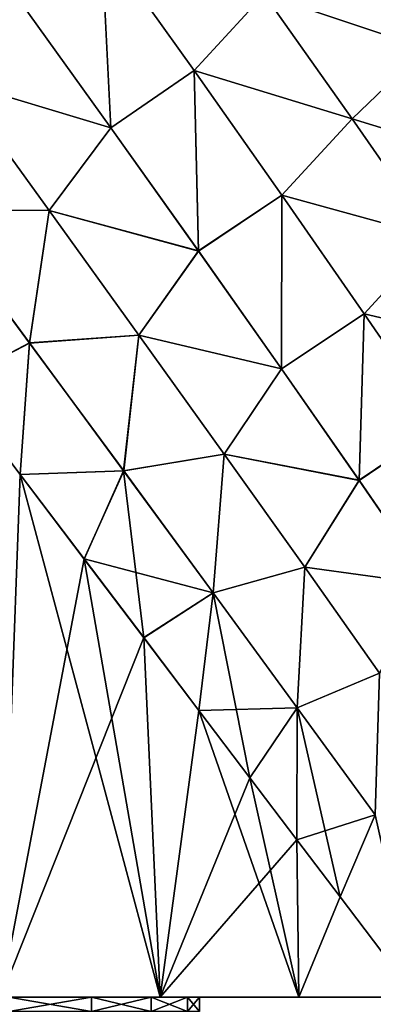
# Model space of a CAD drawing. Header units: metres. Extents: x -109 to 109, y -505 to 40.
# Tile 132 of 256: x -65.25 to -62.79, y -59.55 to -52.68. Entities that reach past the tile are written whole.
import ezdxf

# ---------------------------------------------------------------- set-up
doc = ezdxf.new("R2010")
doc.units = ezdxf.units.M
doc.layers.add('solid_K244224000C74', color=7, linetype='CONTINUOUS')

msp = doc.modelspace()

# ---------------------------------------------------------------- linework, layer by layer
at = {"layer": 'solid_K244224000C74'}
for points in [[(-63.549801, -52.503017, 10.902566), (-62.424488, -52.881424, 10.322165), (-63.047604, -52.010609, 11.14016)], [(-63.549793, -52.503036, -10.902555), (-63.047619, -52.010605, -11.140167), (-62.424507, -52.88142, -10.322173)], [(-62.424507, -52.88142, -10.322173), (-63.047619, -52.010605, -11.140167), (-61.954151, -52.374004, -10.695801)], [(-63.047604, -52.010609, 11.14016), (-62.424488, -52.881424, 10.322165), (-61.954128, -52.374016, 10.695786)], [(-64.618332, -53.433968, -10.858578), (-65.257729, -52.540993, -11.523896), (-64.684128, -52.129318, -11.478323)], [(-64.68412, -52.129311, 11.478332), (-65.257614, -52.541142, 11.523791), (-64.618217, -53.43412, 10.858453)], [(-64.618332, -53.433968, -10.858578), (-64.684128, -52.129318, -11.478323), (-64.038734, -53.035069, -10.765567)], [(-63.549793, -52.503036, -10.902555), (-64.038734, -53.035069, -10.765567), (-64.684128, -52.129318, -11.478323)], [(-64.03875, -53.035042, 10.765582), (-64.68412, -52.129311, 11.478332), (-64.618217, -53.43412, 10.858453)], [(-63.549801, -52.503017, 10.902566), (-64.68412, -52.129311, 11.478332), (-64.03875, -53.035042, 10.765582)], [(-64.618217, -53.43412, 10.858453), (-65.257614, -52.541142, 11.523791), (-65.702728, -53.109802, 11.567935)], [(-65.702698, -53.109852, -11.567898), (-65.257729, -52.540993, -11.523896), (-64.618332, -53.433968, -10.858578)], [(-63.549801, -52.503017, 10.902566), (-64.03875, -53.035042, 10.765582), (-62.936337, -53.371506, 10.114257)], [(-62.93634, -53.371525, -10.114248), (-64.038734, -53.035069, -10.765567), (-63.549793, -52.503036, -10.902555)], [(-63.549801, -52.503017, 10.902566), (-62.936337, -53.371506, 10.114257), (-62.424488, -52.881424, 10.322165)], [(-62.93634, -53.371525, -10.114248), (-63.549793, -52.503036, -10.902555), (-62.424507, -52.88142, -10.322173)], [(-62.93634, -53.371525, -10.114248), (-62.424507, -52.88142, -10.322173), (-61.84391, -53.70797, -9.455784)], [(-62.936337, -53.371506, 10.114257), (-61.843884, -53.707966, 9.455781), (-62.424488, -52.881424, 10.322165)], [(-64.007668, -54.294186, -10.144415), (-64.618332, -53.433968, -10.858578), (-64.038734, -53.035069, -10.765567)], [(-64.03875, -53.035042, 10.765582), (-64.618217, -53.43412, 10.858453), (-64.007538, -54.294357, 10.144259)], [(-63.426594, -53.904434, 10.003044), (-64.03875, -53.035042, 10.765582), (-64.007538, -54.294357, 10.144259)], [(-62.936337, -53.371506, 10.114257), (-64.03875, -53.035042, 10.765582), (-63.426594, -53.904434, 10.003044)], [(-64.007668, -54.294186, -10.144415), (-64.038734, -53.035069, -10.765567), (-63.42659, -53.904453, -10.003031)], [(-62.93634, -53.371525, -10.114248), (-63.42659, -53.904453, -10.003031), (-64.038734, -53.035069, -10.765567)], [(-65.049896, -54.011066, 10.919877), (-65.702728, -53.109802, 11.567935), (-65.870377, -54.008648, 11.494013)], [(-65.870346, -54.00869, -11.493977), (-65.702698, -53.109852, -11.567898), (-65.049843, -54.011131, -10.919834)], [(-64.618217, -53.43412, 10.858453), (-65.702728, -53.109802, 11.567935), (-65.049896, -54.011066, 10.919877)], [(-65.049843, -54.011131, -10.919834), (-65.702698, -53.109852, -11.567898), (-64.618332, -53.433968, -10.858578)], [(-62.936337, -53.371506, 10.114257), (-63.426594, -53.904434, 10.003044), (-62.362751, -54.196697, 9.277313)], [(-62.362759, -54.196716, -9.277297), (-63.42659, -53.904453, -10.003031), (-62.93634, -53.371525, -10.114248)], [(-62.362759, -54.196716, -9.277297), (-62.93634, -53.371525, -10.114248), (-61.84391, -53.70797, -9.455784)], [(-62.936337, -53.371506, 10.114257), (-62.362751, -54.196697, 9.277313), (-61.843884, -53.707966, 9.455781)], [(-64.007538, -54.294357, 10.144259), (-64.618217, -53.43412, 10.858453), (-65.049896, -54.011066, 10.919877)], [(-65.049843, -54.011131, -10.919834), (-64.618332, -53.433968, -10.858578), (-64.007668, -54.294186, -10.144415)], [(-63.429573, -55.11623, -9.380825), (-64.007668, -54.294186, -10.144415), (-63.42659, -53.904453, -10.003031)], [(-63.426594, -53.904434, 10.003044), (-64.007538, -54.294357, 10.144259), (-63.429432, -55.116417, 9.380642)], [(-63.429573, -55.11623, -9.380825), (-63.42659, -53.904453, -10.003031), (-62.851788, -54.731556, -9.190656)], [(-62.851791, -54.731537, 9.190677), (-63.426594, -53.904434, 10.003044), (-63.429432, -55.116417, 9.380642)], [(-62.362751, -54.196697, 9.277313), (-63.426594, -53.904434, 10.003044), (-62.851791, -54.731537, 9.190677)], [(-62.362759, -54.196716, -9.277297), (-62.851788, -54.731556, -9.190656), (-63.42659, -53.904453, -10.003031)], [(-65.186165, -54.93618, 10.820621), (-65.870377, -54.008648, 11.494013), (-65.730782, -55.220829, 11.286447)], [(-65.049896, -54.011066, 10.919877), (-65.870377, -54.008648, 11.494013), (-65.186165, -54.93618, 10.820621)], [(-65.186127, -54.936234, -10.820585), (-65.731201, -55.22028, -11.286851), (-65.870346, -54.00869, -11.493977)], [(-65.186127, -54.936234, -10.820585), (-65.870346, -54.00869, -11.493977), (-65.049843, -54.011131, -10.919834)], [(-64.423706, -54.880428, 10.220564), (-65.049896, -54.011066, 10.919877), (-65.186165, -54.93618, 10.820621)], [(-65.186127, -54.936234, -10.820585), (-65.049843, -54.011131, -10.919834), (-64.423676, -54.880482, -10.22052)], [(-64.007538, -54.294357, 10.144259), (-65.049896, -54.011066, 10.919877), (-64.423706, -54.880428, 10.220564)], [(-64.423676, -54.880482, -10.22052), (-65.049843, -54.011131, -10.919834), (-64.007668, -54.294186, -10.144415)], [(-62.362751, -54.196697, 9.277313), (-62.851791, -54.731537, 9.190677), (-61.832859, -54.972034, 8.392444)], [(-61.832848, -54.972057, -8.392421), (-62.851788, -54.731556, -9.190656), (-62.362759, -54.196716, -9.277297)], [(-63.429432, -55.116417, 9.380642), (-64.007538, -54.294357, 10.144259), (-64.423706, -54.880428, 10.220564)], [(-64.423676, -54.880482, -10.22052), (-64.007668, -54.294186, -10.144415), (-63.429573, -55.11623, -9.380825)], [(-62.887737, -55.894264, -8.567375), (-63.429573, -55.11623, -9.380825), (-62.851788, -54.731556, -9.190656)], [(-62.851791, -54.731537, 9.190677), (-63.429432, -55.116417, 9.380642), (-62.887611, -55.894444, 8.567165)], [(-62.887737, -55.894264, -8.567375), (-62.851788, -54.731556, -9.190656), (-62.318214, -55.509872, -8.328659)], [(-62.318233, -55.509846, 8.328684), (-62.851791, -54.731537, 9.190677), (-62.887611, -55.894444, 8.567165)], [(-61.832859, -54.972034, 8.392444), (-62.851791, -54.731537, 9.190677), (-62.318233, -55.509846, 8.328684)], [(-61.832848, -54.972057, -8.392421), (-62.318214, -55.509872, -8.328659), (-62.851788, -54.731556, -9.190656)], [(-64.423706, -54.880428, 10.220564), (-65.186165, -54.93618, 10.820621), (-64.529724, -55.828648, 10.088972)], [(-64.529701, -55.828678, -10.088937), (-65.186127, -54.936234, -10.820585), (-64.423676, -54.880482, -10.22052)], [(-63.828144, -55.712372, 9.468872), (-64.423706, -54.880428, 10.220564), (-64.529724, -55.828648, 10.088972)], [(-64.529701, -55.828678, -10.088937), (-64.423676, -54.880482, -10.22052), (-63.828114, -55.712421, -9.468821)], [(-63.429432, -55.116417, 9.380642), (-64.423706, -54.880428, 10.220564), (-63.828144, -55.712372, 9.468872)], [(-63.828114, -55.712421, -9.468821), (-64.423676, -54.880482, -10.22052), (-63.429573, -55.11623, -9.380825)], [(-65.186127, -54.936234, -10.820585), (-65.25193, -55.853333, -10.809299), (-65.731201, -55.22028, -11.286851)], [(-65.186165, -54.93618, 10.820621), (-65.730782, -55.220829, 11.286447), (-65.251595, -55.853771, 10.808952)], [(-64.529701, -55.828678, -10.088937), (-65.25193, -55.853333, -10.809299), (-65.186127, -54.936234, -10.820585)], [(-64.529724, -55.828648, 10.088972), (-65.186165, -54.93618, 10.820621), (-65.251595, -55.853771, 10.808952)], [(-62.887611, -55.894444, 8.567165), (-63.429432, -55.116417, 9.380642), (-63.828144, -55.712372, 9.468872)], [(-63.828114, -55.712421, -9.468821), (-63.429573, -55.11623, -9.380825), (-62.887737, -55.894264, -8.567375)], [(-65.385704, -59.5, -10.946787), (-65.731201, -55.22028, -11.286851), (-65.25193, -55.853333, -10.809299)], [(-65.385727, -59.5, 10.946813), (-65.251595, -55.853771, 10.808952), (-65.730782, -55.220829, 11.286447)], [(-62.386818, -56.621124, -7.704396), (-62.887737, -55.894264, -8.567375), (-62.318214, -55.509872, -8.328659)], [(-62.318233, -55.509846, 8.328684), (-62.887611, -55.894444, 8.567165), (-62.386673, -56.621323, 7.704137)], [(-63.828144, -55.712372, 9.468872), (-64.529724, -55.828648, 10.088972), (-63.905598, -56.679783, 9.297188)], [(-63.90556, -56.679829, -9.297143), (-64.529701, -55.828678, -10.088937), (-63.828114, -55.712421, -9.468821)], [(-63.267132, -56.501011, 8.663783), (-63.828144, -55.712372, 9.468872), (-63.905598, -56.679783, 9.297188)], [(-63.90556, -56.679829, -9.297143), (-63.828114, -55.712421, -9.468821), (-63.26709, -56.501068, -8.663724)], [(-62.887611, -55.894444, 8.567165), (-63.828144, -55.712372, 9.468872), (-63.267132, -56.501011, 8.663783)], [(-63.26709, -56.501068, -8.663724), (-63.828114, -55.712421, -9.468821), (-62.887737, -55.894264, -8.567375)], [(-64.529701, -55.828678, -10.088937), (-64.805077, -56.443081, -10.324182), (-65.25193, -55.853333, -10.809299)], [(-64.529724, -55.828648, 10.088972), (-65.251595, -55.853771, 10.808952), (-64.804893, -56.443333, 10.323975)], [(-63.90556, -56.679829, -9.297143), (-64.805077, -56.443081, -10.324182), (-64.529701, -55.828678, -10.088937)], [(-64.529724, -55.828648, 10.088972), (-64.804893, -56.443333, 10.323975), (-64.389648, -56.992062, 9.83358)], [(-63.905598, -56.679783, 9.297188), (-64.529724, -55.828648, 10.088972), (-64.389648, -56.992062, 9.83358)], [(-65.385727, -59.5, 10.946813), (-64.275803, -59.5, 9.691677), (-65.251595, -55.853771, 10.808952)], [(-65.385704, -59.5, -10.946787), (-65.25193, -55.853333, -10.809299), (-64.805077, -56.443081, -10.324182)], [(-64.275803, -59.5, 9.691677), (-64.804893, -56.443333, 10.323975), (-65.251595, -55.853771, 10.808952)], [(-62.386673, -56.621323, 7.704137), (-62.887611, -55.894444, 8.567165), (-63.267132, -56.501011, 8.663783)], [(-63.26709, -56.501068, -8.663724), (-62.887737, -55.894264, -8.567375), (-62.386818, -56.621124, -7.704396)], [(-65.385704, -59.5, -10.946787), (-64.805077, -56.443081, -10.324182), (-64.389702, -56.991978, -9.833652)], [(-63.90556, -56.679829, -9.297143), (-64.389702, -56.991978, -9.833652), (-64.805077, -56.443081, -10.324182)], [(-64.275803, -59.5, 9.691677), (-64.389648, -56.992062, 9.83358), (-64.804893, -56.443333, 10.323975)], [(-63.267132, -56.501011, 8.663783), (-63.905598, -56.679783, 9.297188), (-63.318783, -57.482529, 8.443677)], [(-63.318764, -57.482559, -8.443645), (-63.90556, -56.679829, -9.297143), (-63.26709, -56.501068, -8.663724)], [(-62.745651, -57.23901, 7.804958), (-63.267132, -56.501011, 8.663783), (-63.318783, -57.482529, 8.443677)], [(-63.318764, -57.482559, -8.443645), (-63.26709, -56.501068, -8.663724), (-62.745628, -57.239048, -7.804909)], [(-62.386673, -56.621323, 7.704137), (-63.267132, -56.501011, 8.663783), (-62.745651, -57.23901, 7.804958)], [(-62.745628, -57.239048, -7.804909), (-63.26709, -56.501068, -8.663724), (-62.386818, -56.621124, -7.704396)], [(-63.90556, -56.679829, -9.297143), (-64.004967, -57.499695, -9.339926), (-64.389702, -56.991978, -9.833652)], [(-63.905598, -56.679783, 9.297188), (-64.389648, -56.992062, 9.83358), (-64.00502, -57.499634, 9.339992)], [(-63.905598, -56.679783, 9.297188), (-64.00502, -57.499634, 9.339992), (-63.649239, -57.969841, 8.844092)], [(-63.318764, -57.482559, -8.443645), (-64.004967, -57.499695, -9.339926), (-63.90556, -56.679829, -9.297143)], [(-63.318783, -57.482529, 8.443677), (-63.905598, -56.679783, 9.297188), (-63.649239, -57.969841, 8.844092)], [(-64.27578, -59.5, -9.691647), (-65.385704, -59.5, -10.946787), (-64.389702, -56.991978, -9.833652)], [(-64.27578, -59.5, -9.691647), (-64.389702, -56.991978, -9.833652), (-64.004967, -57.499695, -9.339926)], [(-64.275803, -59.5, 9.691677), (-64.00502, -57.499634, 9.339992), (-64.389648, -56.992062, 9.83358)], [(-62.745651, -57.23901, 7.804958), (-63.318783, -57.482529, 8.443677), (-62.775723, -58.227913, 7.527567)], [(-62.775703, -58.227936, -7.527528), (-63.318764, -57.482559, -8.443645), (-62.745628, -57.239048, -7.804909)], [(-63.318764, -57.482559, -8.443645), (-63.649128, -57.969994, -8.843927), (-64.004967, -57.499695, -9.339926)], [(-63.318783, -57.482529, 8.443677), (-63.649239, -57.969841, 8.844092), (-63.321499, -58.402279, 8.347878)], [(-63.318764, -57.482559, -8.443645), (-63.321358, -58.402458, -8.347659), (-63.649128, -57.969994, -8.843927)], [(-63.318783, -57.482529, 8.443677), (-63.321499, -58.402279, 8.347878), (-63.019848, -58.80088, 7.851462)], [(-62.775703, -58.227936, -7.527528), (-63.321358, -58.402458, -8.347659), (-63.318764, -57.482559, -8.443645)], [(-62.775723, -58.227913, 7.527567), (-63.318783, -57.482529, 8.443677), (-63.019848, -58.80088, 7.851462)], [(-64.275803, -59.5, 9.691677), (-63.307106, -59.5, 8.325109), (-64.00502, -57.499634, 9.339992)], [(-64.27578, -59.5, -9.691647), (-64.004967, -57.499695, -9.339926), (-63.649128, -57.969994, -8.843927)], [(-63.307106, -59.5, 8.325109), (-63.649239, -57.969841, 8.844092), (-64.00502, -57.499634, 9.339992)], [(-64.27578, -59.5, -9.691647), (-63.649128, -57.969994, -8.843927), (-63.321358, -58.402458, -8.347659)], [(-63.307106, -59.5, 8.325109), (-63.321499, -58.402279, 8.347878), (-63.649239, -57.969841, 8.844092)], [(-62.775703, -58.227936, -7.527528), (-63.019722, -58.801041, -7.851247), (-63.321358, -58.402458, -8.347659)], [(-62.775723, -58.227913, 7.527567), (-63.019848, -58.80088, 7.851462), (-62.490463, -59.5, 6.862435)], [(-62.775703, -58.227936, -7.527528), (-62.490444, -59.5, -6.8624), (-63.019722, -58.801041, -7.851247)], [(-63.307087, -59.5, -8.325085), (-64.27578, -59.5, -9.691647), (-63.321358, -58.402458, -8.347659)], [(-63.307106, -59.5, 8.325109), (-63.019848, -58.80088, 7.851462), (-63.321499, -58.402279, 8.347878)], [(-63.307087, -59.5, -8.325085), (-63.321358, -58.402458, -8.347659), (-63.019722, -58.801041, -7.851247)], [(-63.307106, -59.5, 8.325109), (-62.490463, -59.5, 6.862435), (-63.019848, -58.80088, 7.851462)], [(-63.307087, -59.5, -8.325085), (-63.019722, -58.801041, -7.851247), (-62.490444, -59.5, -6.8624)], [(-64.336945, -59.5, 2.882694), (-64.275803, -59.5, 9.691677), (-65.385727, -59.5, 10.946813)], [(-64.753807, -59.5, 4.275009), (-64.336945, -59.5, 2.882694), (-65.385727, -59.5, 10.946813)], [(-65.329605, -59.5, 5.610016), (-64.753807, -59.5, 4.275009), (-65.385727, -59.5, 10.946813)], [(-65.329605, -59.5, -5.610016), (-65.385704, -59.5, -10.946787), (-64.27578, -59.5, -9.691647)], [(-65.329689, -59.599998, 5.610146), (-64.753883, -59.599998, 4.275293), (-65.329605, -59.5, 5.610016)], [(-65.329689, -59.599998, -5.610146), (-65.329605, -59.5, -5.610016), (-64.753807, -59.5, -4.275009)], [(-64.753883, -59.599998, -4.275293), (-65.329689, -59.599998, -5.610146), (-64.753807, -59.5, -4.275009)], [(-64.753807, -59.5, -4.275009), (-65.329605, -59.5, -5.610016), (-64.27578, -59.5, -9.691647)], [(-64.753883, -59.599998, 4.275293), (-64.753807, -59.5, 4.275009), (-65.329605, -59.5, 5.610016)], [(-64.753883, -59.599998, 4.275293), (-64.336937, -59.599998, 2.882577), (-64.753807, -59.5, 4.275009)], [(-64.753883, -59.599998, -4.275293), (-64.753807, -59.5, -4.275009), (-64.336945, -59.5, -2.882694)], [(-64.336937, -59.599998, -2.882577), (-64.753883, -59.599998, -4.275293), (-64.336945, -59.5, -2.882694)], [(-64.336945, -59.5, -2.882694), (-64.753807, -59.5, -4.275009), (-64.27578, -59.5, -9.691647)], [(-64.336937, -59.599998, 2.882577), (-64.336945, -59.5, 2.882694), (-64.753807, -59.5, 4.275009)], [(-64.084503, -59.5, -1.450909), (-64.336945, -59.5, -2.882694), (-64.27578, -59.5, -9.691647)], [(-64.336945, -59.5, 2.882694), (-64.084503, -59.5, 1.450909), (-64.275803, -59.5, 9.691677)], [(-64.084511, -59.599998, 1.450974), (-64.084503, -59.5, 1.450909), (-64.336945, -59.5, 2.882694)], [(-64.336937, -59.599998, 2.882577), (-64.084511, -59.599998, 1.450974), (-64.336945, -59.5, 2.882694)], [(-64.336937, -59.599998, -2.882577), (-64.336945, -59.5, -2.882694), (-64.084503, -59.5, -1.450909)], [(-64.084511, -59.599998, -1.450974), (-64.336937, -59.599998, -2.882577), (-64.084503, -59.5, -1.450909)], [(-64.275803, -59.5, 9.691677), (-63.307087, -59.5, -8.325085), (-63.307106, -59.5, 8.325109)], [(-64, -59.5), (-63.307087, -59.5, -8.325085), (-64.275803, -59.5, 9.691677)], [(-64.084503, -59.5, 1.450909), (-64, -59.5), (-64.275803, -59.5, 9.691677)], [(-64.084503, -59.5, -1.450909), (-64.27578, -59.5, -9.691647), (-63.307087, -59.5, -8.325085)], [(-64.084511, -59.599998, -1.450974), (-64.084503, -59.5, -1.450909), (-64, -59.5)], [(-64, -59.599998), (-64.084511, -59.599998, -1.450974), (-64, -59.5)], [(-64.084511, -59.599998, 1.450974), (-64, -59.599998), (-64.084503, -59.5, 1.450909)], [(-64.084503, -59.5, -1.450909), (-63.307087, -59.5, -8.325085), (-64, -59.5)], [(-64, -59.599998), (-64, -59.5), (-64.084503, -59.5, 1.450909)], [(-63.307106, -59.5, 8.325109), (-63.307087, -59.5, -8.325085), (-62.490444, -59.5, -6.8624)], [(-63.307106, -59.5, 8.325109), (-62.490444, -59.5, -6.8624), (-62.490463, -59.5, 6.862435)]]:
    msp.add_3dface(points, dxfattribs=at)

doc.saveas('drawing.dxf')
